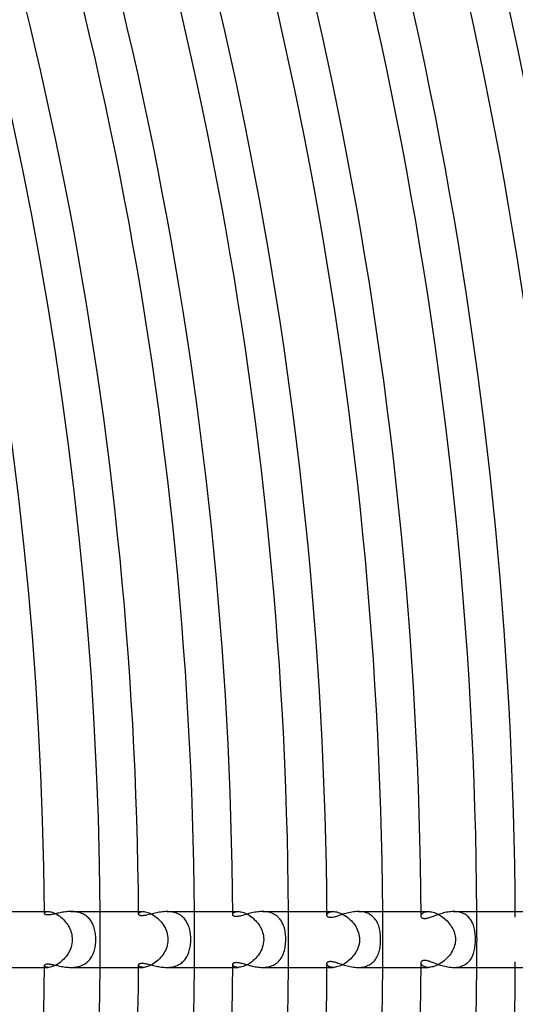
# Model space of a CAD drawing. Header units: millimetres. Extents: x -385 to 385, y -385 to 385.
# Tile 76 of 103: x 271 to 306, y -5 to 66. Entities that reach past the tile are written whole.
import ezdxf

# ---------------------------------------------------------------- set-up
doc = ezdxf.new("R2010")
doc.units = ezdxf.units.MM
doc.layers.add('HIDDEN', color=7, linetype='Continuous')
doc.layers.add('THICK', color=7, linetype='Continuous')

msp = doc.modelspace()

# ---------------------------------------------------------------- linework, layer by layer
at = {"layer": 'HIDDEN'}
for p, q in [((272.493, 2), (272.758, 2)), ((272.494, 1.869), (272.499, 1.896)), ((272.499, 1.896), (272.515, 1.923)), ((272.515, 1.923), (272.542, 1.947)), ((272.542, 1.947), (272.58, 1.968)), ((272.58, 1.968), (272.629, 1.985)), ((272.629, 1.985), (272.689, 1.996)), ((272.689, 1.996), (272.758, 2)), ((272.758, 2), (272.823, 1.997)), ((272.823, 1.997), (272.893, 1.988)), ((272.893, 1.988), (272.97, 1.973)), ((272.97, 1.973), (273.051, 1.95)), ((273.051, 1.95), (273.136, 1.92)), ((273.136, 1.92), (273.225, 1.883)), ((273.225, 1.883), (273.315, 1.839)), ((273.315, 1.839), (273.407, 1.788)), ((273.407, 1.788), (273.499, 1.729)), ((273.499, 1.729), (273.591, 1.664)), ((273.591, 1.664), (273.682, 1.592)), ((273.682, 1.592), (273.771, 1.515)), ((273.771, 1.515), (273.857, 1.432)), ((273.857, 1.432), (273.94, 1.344)), ((274.499, 1.998), (274.4, 2)), ((274.598, 1.993), (274.499, 1.998)), ((274.696, 1.983), (274.598, 1.993)), ((274.794, 1.968), (274.696, 1.983)), ((274.889, 1.95), (274.794, 1.968)), ((274.983, 1.926), (274.889, 1.95)), ((275.074, 1.898), (274.983, 1.926)), ((275.163, 1.865), (275.074, 1.898)), ((275.248, 1.828), (275.163, 1.865)), ((275.33, 1.786), (275.248, 1.828)), ((275.408, 1.739), (275.33, 1.786)), ((275.482, 1.688), (275.408, 1.739)), ((275.553, 1.633), (275.482, 1.688)), ((275.62, 1.574), (275.553, 1.633)), ((275.682, 1.511), (275.62, 1.574)), ((275.741, 1.445), (275.682, 1.511)), ((275.796, 1.375), (275.741, 1.445)), ((279.243, 2), (279.566, 2)), ((279.244, 1.83), (279.249, 1.86)), ((279.249, 1.86), (279.264, 1.89)), ((279.264, 1.89), (279.289, 1.919)), ((279.289, 1.919), (279.324, 1.945)), ((279.324, 1.945), (279.37, 1.967)), ((279.37, 1.967), (279.425, 1.985)), ((279.425, 1.985), (279.491, 1.996)), ((279.491, 1.996), (279.566, 2)), ((279.566, 2), (279.641, 1.997)), ((279.641, 1.997), (279.722, 1.986)), ((279.722, 1.986), (279.81, 1.967)), ((279.81, 1.967), (279.903, 1.94)), ((279.903, 1.94), (280, 1.905)), ((280, 1.905), (280.1, 1.861)), ((280.1, 1.861), (280.202, 1.809)), ((280.202, 1.809), (280.304, 1.748)), ((280.304, 1.748), (280.406, 1.68)), ((280.406, 1.68), (280.506, 1.605)), ((280.506, 1.605), (280.604, 1.523)), ((280.604, 1.523), (280.7, 1.434)), ((280.7, 1.434), (280.791, 1.338)), ((281.366, 1.998), (281.261, 2)), ((281.47, 1.991), (281.366, 1.998)), ((281.573, 1.979), (281.47, 1.991)), ((281.674, 1.963), (281.573, 1.979)), ((281.773, 1.941), (281.674, 1.963)), ((281.869, 1.914), (281.773, 1.941)), ((281.963, 1.881), (281.869, 1.914)), ((282.052, 1.844), (281.963, 1.881)), ((282.137, 1.802), (282.052, 1.844)), ((282.218, 1.755), (282.137, 1.802)), ((282.295, 1.703), (282.218, 1.755)), ((282.368, 1.646), (282.295, 1.703)), ((282.437, 1.585), (282.368, 1.646)), ((282.501, 1.521), (282.437, 1.585)), ((282.561, 1.452), (282.501, 1.521)), ((282.616, 1.38), (282.561, 1.452)), ((285.993, 2), (286.377, 2)), ((285.994, 1.785), (285.998, 1.815)), ((285.998, 1.815), (286.009, 1.845)), ((286.009, 1.845), (286.028, 1.875)), ((286.028, 1.875), (286.055, 1.903)), ((286.055, 1.903), (286.089, 1.93)), ((286.089, 1.93), (286.131, 1.953)), ((286.131, 1.953), (286.181, 1.972)), ((286.181, 1.972), (286.239, 1.987)), ((286.239, 1.987), (286.304, 1.997)), ((286.304, 1.997), (286.377, 2)), ((286.377, 2), (286.449, 1.997)), ((286.449, 1.997), (286.526, 1.988)), ((286.526, 1.988), (286.609, 1.973)), ((286.609, 1.973), (286.695, 1.95)), ((286.695, 1.95), (286.785, 1.921)), ((286.785, 1.921), (286.879, 1.884)), ((286.879, 1.884), (286.974, 1.84)), ((286.974, 1.84), (287.069, 1.79)), ((287.069, 1.79), (287.165, 1.733)), ((287.165, 1.733), (287.26, 1.669)), ((287.26, 1.669), (287.355, 1.599)), ((287.355, 1.599), (287.447, 1.523)), ((287.447, 1.523), (287.537, 1.442)), ((287.537, 1.442), (287.624, 1.355)), ((288.231, 1.997), (288.12, 2)), ((288.341, 1.989), (288.231, 1.997)), ((288.448, 1.976), (288.341, 1.989)), ((288.553, 1.956), (288.448, 1.976)), ((288.655, 1.931), (288.553, 1.956)), ((288.752, 1.9), (288.655, 1.931)), ((288.846, 1.863), (288.752, 1.9)), ((288.936, 1.821), (288.846, 1.863)), ((289.02, 1.774), (288.936, 1.821)), ((289.1, 1.722), (289.02, 1.774)), ((289.174, 1.665), (289.1, 1.722)), ((289.245, 1.604), (289.174, 1.665)), ((289.31, 1.538), (289.245, 1.604)), ((289.371, 1.468), (289.31, 1.538)), ((289.426, 1.395), (289.371, 1.468)), ((292.743, 2), (293.191, 2)), ((292.745, 1.733), (292.748, 1.767)), ((292.748, 1.767), (292.759, 1.801)), ((292.759, 1.801), (292.778, 1.836)), ((292.778, 1.836), (292.804, 1.868)), ((292.804, 1.868), (292.837, 1.899)), ((292.837, 1.899), (292.878, 1.927)), ((292.878, 1.927), (292.927, 1.952)), ((292.927, 1.952), (292.982, 1.972)), ((292.982, 1.972), (293.045, 1.987)), ((293.045, 1.987), (293.115, 1.997)), ((293.115, 1.997), (293.191, 2)), ((293.191, 2), (293.272, 1.997)), ((293.272, 1.997), (293.358, 1.986)), ((293.358, 1.986), (293.448, 1.969)), ((293.448, 1.969), (293.542, 1.944)), ((293.542, 1.944), (293.639, 1.912)), ((293.639, 1.912), (293.738, 1.872)), ((293.738, 1.872), (293.838, 1.825)), ((293.838, 1.825), (293.938, 1.772)), ((293.938, 1.772), (294.038, 1.712)), ((294.038, 1.712), (294.136, 1.645)), ((294.136, 1.645), (294.232, 1.574)), ((294.232, 1.574), (294.325, 1.496)), ((294.325, 1.496), (294.416, 1.413)), ((294.416, 1.413), (294.503, 1.326)), ((295.087, 1.997), (294.974, 2)), ((295.199, 1.988), (295.087, 1.997)), ((295.309, 1.973), (295.199, 1.988)), ((295.415, 1.952), (295.309, 1.973)), ((295.518, 1.924), (295.415, 1.952)), ((295.618, 1.89), (295.518, 1.924)), ((295.713, 1.849), (295.618, 1.89)), ((295.803, 1.803), (295.713, 1.849)), ((295.888, 1.751), (295.803, 1.803)), ((295.967, 1.693), (295.888, 1.751)), ((296.042, 1.63), (295.967, 1.693)), ((296.111, 1.562), (296.042, 1.63)), ((296.175, 1.49), (296.111, 1.562)), ((296.233, 1.413), (296.175, 1.49)), ((296.287, 1.331), (296.233, 1.413)), ((299.493, 2), (300.008, 2)), ((299.495, 1.674), (299.499, 1.712)), ((299.499, 1.712), (299.509, 1.751)), ((299.509, 1.751), (299.527, 1.789)), ((299.527, 1.789), (299.552, 1.826)), ((299.552, 1.826), (299.584, 1.861)), ((299.584, 1.861), (299.624, 1.894)), ((299.624, 1.894), (299.67, 1.924)), ((299.67, 1.924), (299.724, 1.95)), ((299.724, 1.95), (299.785, 1.971)), ((299.785, 1.971), (299.853, 1.987)), ((299.853, 1.987), (299.927, 1.997)), ((299.927, 1.997), (300.008, 2)), ((300.008, 2), (300.088, 1.997)), ((300.088, 1.997), (300.172, 1.988)), ((300.172, 1.988), (300.26, 1.972)), ((300.26, 1.972), (300.351, 1.95)), ((300.351, 1.95), (300.444, 1.921)), ((300.444, 1.921), (300.538, 1.886)), ((300.538, 1.886), (300.634, 1.845)), ((300.634, 1.845), (300.73, 1.798)), ((300.73, 1.798), (300.825, 1.745)), ((300.825, 1.745), (300.919, 1.686)), ((300.919, 1.686), (301.012, 1.623)), ((301.012, 1.623), (301.103, 1.555)), ((301.103, 1.555), (301.191, 1.482)), ((301.191, 1.482), (301.276, 1.405)), ((301.929, 1.997), (301.825, 2)), ((302.032, 1.99), (301.929, 1.997)), ((302.133, 1.976), (302.032, 1.99)), ((302.231, 1.958), (302.133, 1.976)), ((302.327, 1.933), (302.231, 1.958)), ((302.418, 1.903), (302.327, 1.933)), ((302.506, 1.868), (302.418, 1.903)), ((302.59, 1.827), (302.506, 1.868)), ((302.669, 1.781), (302.59, 1.827)), ((302.744, 1.731), (302.669, 1.781)), ((302.814, 1.676), (302.744, 1.731)), ((302.88, 1.616), (302.814, 1.676)), ((302.941, 1.553), (302.88, 1.616)), ((302.997, 1.485), (302.941, 1.553)), ((303.049, 1.414), (302.997, 1.485)), ((303.097, 1.34), (303.049, 1.414)), ((306.243, 2), (306.828, 2)), ((273.94, 1.344), (274.019, 1.251)), ((274.019, 1.251), (274.094, 1.153)), ((274.094, 1.153), (274.163, 1.052)), ((274.163, 1.052), (274.228, 0.946)), ((274.228, 0.946), (274.286, 0.837)), ((274.286, 0.837), (274.338, 0.724)), ((274.338, 0.724), (274.382, 0.608)), ((275.846, 1.302), (275.796, 1.375)), ((275.893, 1.227), (275.846, 1.302)), ((275.936, 1.148), (275.893, 1.227)), ((275.975, 1.066), (275.936, 1.148)), ((276.011, 0.982), (275.975, 1.066)), ((276.043, 0.895), (276.011, 0.982)), ((276.072, 0.805), (276.043, 0.895)), ((276.097, 0.711), (276.072, 0.805)), ((276.119, 0.616), (276.097, 0.711)), ((280.791, 1.338), (280.878, 1.238)), ((280.878, 1.238), (280.96, 1.131)), ((280.96, 1.131), (281.035, 1.02)), ((281.035, 1.02), (281.104, 0.905)), ((281.104, 0.905), (281.166, 0.785)), ((281.166, 0.785), (281.22, 0.661)), ((282.667, 1.305), (282.616, 1.38)), ((282.714, 1.226), (282.667, 1.305)), ((282.756, 1.145), (282.714, 1.226)), ((282.795, 1.06), (282.756, 1.145)), ((282.83, 0.973), (282.795, 1.06)), ((282.861, 0.883), (282.83, 0.973)), ((282.888, 0.791), (282.861, 0.883)), ((282.912, 0.697), (282.888, 0.791)), ((287.624, 1.355), (287.707, 1.263)), ((287.707, 1.263), (287.786, 1.167)), ((287.786, 1.167), (287.86, 1.066)), ((287.86, 1.066), (287.928, 0.961)), ((287.928, 0.961), (287.991, 0.851)), ((287.991, 0.851), (288.048, 0.738)), ((288.048, 0.738), (288.097, 0.62)), ((289.478, 1.319), (289.426, 1.395)), ((289.524, 1.239), (289.478, 1.319)), ((289.567, 1.156), (289.524, 1.239)), ((289.605, 1.07), (289.567, 1.156)), ((289.639, 0.982), (289.605, 1.07)), ((289.67, 0.892), (289.639, 0.982)), ((289.696, 0.799), (289.67, 0.892)), ((289.72, 0.703), (289.696, 0.799)), ((294.503, 1.326), (294.586, 1.234)), ((294.586, 1.234), (294.664, 1.138)), ((294.664, 1.138), (294.737, 1.038)), ((294.737, 1.038), (294.804, 0.934)), ((294.804, 0.934), (294.866, 0.827)), ((294.866, 0.827), (294.921, 0.716)), ((294.921, 0.716), (294.969, 0.602)), ((296.335, 1.246), (296.287, 1.331)), ((296.379, 1.158), (296.335, 1.246)), ((296.418, 1.066), (296.379, 1.158)), ((296.453, 0.97), (296.418, 1.066)), ((296.483, 0.872), (296.453, 0.97)), ((296.51, 0.771), (296.483, 0.872)), ((296.532, 0.666), (296.51, 0.771)), ((301.276, 1.405), (301.358, 1.324)), ((301.358, 1.324), (301.437, 1.24)), ((301.437, 1.24), (301.512, 1.152)), ((301.512, 1.152), (301.582, 1.06)), ((301.582, 1.06), (301.647, 0.966)), ((301.647, 0.966), (301.708, 0.868)), ((301.708, 0.868), (301.763, 0.768)), ((301.763, 0.768), (301.812, 0.664)), ((303.14, 1.262), (303.097, 1.34)), ((303.179, 1.182), (303.14, 1.262)), ((303.214, 1.099), (303.179, 1.182)), ((303.245, 1.014), (303.214, 1.099)), ((303.273, 0.926), (303.245, 1.014)), ((303.297, 0.837), (303.273, 0.926)), ((303.318, 0.745), (303.297, 0.837)), ((303.336, 0.649), (303.318, 0.745)), ((274.382, 0.608), (274.42, 0.49)), ((274.42, 0.49), (274.45, 0.369)), ((274.45, 0.369), (274.471, 0.247)), ((274.471, 0.247), (274.484, 0.124)), ((274.489, 0), (274.483, -0.146)), ((274.484, 0.124), (274.489, 0)), ((276.138, 0.517), (276.119, 0.616)), ((276.154, 0.416), (276.138, 0.517)), ((276.166, 0.313), (276.154, 0.416)), ((276.174, 0.209), (276.166, 0.313)), ((276.179, 0.104), (276.174, 0.209)), ((276.181, 0), (276.179, 0.104)), ((276.179, -0.111), (276.181, 0)), ((281.22, 0.661), (281.266, 0.533)), ((281.266, 0.533), (281.302, 0.403)), ((281.302, 0.403), (281.328, 0.27)), ((281.328, 0.27), (281.344, 0.136)), ((281.35, 0), (281.343, -0.147)), ((281.344, 0.136), (281.35, 0)), ((282.933, 0.601), (282.912, 0.697)), ((282.95, 0.503), (282.933, 0.601)), ((282.964, 0.404), (282.95, 0.503)), ((282.975, 0.303), (282.964, 0.404)), ((282.983, 0.203), (282.975, 0.303)), ((282.987, 0.101), (282.983, 0.203)), ((282.989, 0), (282.987, 0.101)), ((282.987, -0.109), (282.989, 0)), ((288.097, 0.62), (288.138, 0.5)), ((288.138, 0.5), (288.171, 0.378)), ((288.171, 0.378), (288.195, 0.253)), ((288.195, 0.253), (288.21, 0.127)), ((288.215, 0), (288.207, -0.158)), ((288.21, 0.127), (288.215, 0)), ((289.74, 0.606), (289.72, 0.703)), ((289.756, 0.507), (289.74, 0.606)), ((289.769, 0.407), (289.756, 0.507)), ((289.78, 0.305), (289.769, 0.407)), ((289.787, 0.204), (289.78, 0.305)), ((289.791, 0.102), (289.787, 0.204)), ((289.793, 0), (289.791, 0.102)), ((294.969, 0.602), (295.009, 0.485)), ((295.009, 0.485), (295.041, 0.366)), ((295.041, 0.366), (295.064, 0.245)), ((295.064, 0.245), (295.079, 0.123)), ((295.083, 0), (295.073, -0.177)), ((295.079, 0.123), (295.083, 0)), ((296.551, 0.56), (296.532, 0.666)), ((296.566, 0.45), (296.551, 0.56)), ((296.578, 0.339), (296.566, 0.45)), ((296.586, 0.226), (296.578, 0.339)), ((296.591, 0.113), (296.586, 0.226)), ((296.592, 0), (296.591, 0.113)), ((296.591, -0.117), (296.592, 0)), ((301.812, 0.664), (301.855, 0.558)), ((301.855, 0.558), (301.891, 0.449)), ((301.891, 0.449), (301.919, 0.339)), ((301.919, 0.339), (301.94, 0.227)), ((301.94, 0.227), (301.952, 0.114)), ((301.952, 0.114), (301.957, 0)), ((301.957, 0), (301.953, -0.104)), ((303.352, 0.549), (303.336, 0.649)), ((303.365, 0.445), (303.352, 0.549)), ((303.375, 0.337), (303.365, 0.445)), ((303.382, 0.226), (303.375, 0.337)), ((303.386, 0.113), (303.382, 0.226)), ((303.388, 0), (303.386, 0.113)), ((303.387, -0.105), (303.388, 0)), ((274.359, -0.672), (274.309, -0.789)), ((274.402, -0.55), (274.359, -0.672)), ((274.438, -0.422), (274.402, -0.55)), ((274.465, -0.287), (274.438, -0.422)), ((274.483, -0.146), (274.465, -0.287)), ((276.086, -0.755), (276.111, -0.653)), ((276.111, -0.653), (276.132, -0.549)), ((276.132, -0.549), (276.15, -0.442)), ((276.15, -0.442), (276.164, -0.333)), ((276.164, -0.333), (276.173, -0.222)), ((276.173, -0.222), (276.179, -0.111)), ((281.217, -0.668), (281.167, -0.783)), ((281.261, -0.549), (281.217, -0.668)), ((281.297, -0.422), (281.261, -0.549)), ((281.326, -0.288), (281.297, -0.422)), ((281.343, -0.147), (281.326, -0.288)), ((282.906, -0.726), (282.927, -0.63)), ((282.927, -0.63), (282.946, -0.531)), ((282.946, -0.531), (282.961, -0.43)), ((282.961, -0.43), (282.973, -0.325)), ((282.973, -0.325), (282.982, -0.217)), ((282.982, -0.217), (282.987, -0.109)), ((288.067, -0.694), (288.013, -0.81)), ((288.114, -0.575), (288.067, -0.694)), ((288.154, -0.446), (288.114, -0.575)), ((288.186, -0.306), (288.154, -0.446)), ((288.207, -0.158), (288.186, -0.306)), ((289.696, -0.799), (289.722, -0.695)), ((289.722, -0.695), (289.743, -0.587)), ((289.743, -0.587), (289.761, -0.475)), ((289.761, -0.475), (289.775, -0.36)), ((289.775, -0.36), (289.785, -0.241)), ((289.785, -0.241), (289.791, -0.12)), ((289.791, -0.12), (289.793, 0)), ((294.969, -0.6), (294.924, -0.709)), ((295.011, -0.479), (294.969, -0.6)), ((295.048, -0.337), (295.011, -0.479)), ((295.073, -0.177), (295.048, -0.337)), ((296.505, -0.79), (296.529, -0.685)), ((296.529, -0.685), (296.548, -0.577)), ((296.548, -0.577), (296.564, -0.466)), ((296.564, -0.466), (296.577, -0.351)), ((296.577, -0.351), (296.586, -0.234)), ((296.586, -0.234), (296.591, -0.117)), ((301.823, -0.638), (301.774, -0.744)), ((301.865, -0.53), (301.823, -0.638)), ((301.898, -0.422), (301.865, -0.53)), ((301.924, -0.315), (301.898, -0.422)), ((301.942, -0.209), (301.924, -0.315)), ((301.953, -0.104), (301.942, -0.209)), ((303.323, -0.719), (303.341, -0.621)), ((303.341, -0.621), (303.356, -0.521)), ((303.356, -0.521), (303.367, -0.419)), ((303.367, -0.419), (303.376, -0.315)), ((303.376, -0.315), (303.383, -0.21)), ((303.383, -0.21), (303.387, -0.105)), ((273.882, -1.406), (273.795, -1.493)), ((273.966, -1.315), (273.882, -1.406)), ((274.045, -1.218), (273.966, -1.315)), ((274.12, -1.117), (274.045, -1.218)), ((274.189, -1.011), (274.12, -1.117)), ((274.252, -0.902), (274.189, -1.011)), ((274.309, -0.789), (274.252, -0.902)), ((275.74, -1.446), (275.799, -1.371)), ((275.799, -1.371), (275.852, -1.293)), ((275.852, -1.293), (275.902, -1.211)), ((275.902, -1.211), (275.947, -1.127)), ((275.947, -1.127), (275.987, -1.039)), ((275.987, -1.039), (276.024, -0.947)), ((276.024, -0.947), (276.057, -0.853)), ((276.057, -0.853), (276.086, -0.755)), ((280.738, -1.395), (280.65, -1.481)), ((280.822, -1.304), (280.738, -1.395)), ((280.902, -1.208), (280.822, -1.304)), ((280.977, -1.107), (280.902, -1.208)), ((281.046, -1.003), (280.977, -1.107)), ((281.11, -0.895), (281.046, -1.003)), ((281.167, -0.783), (281.11, -0.895)), ((282.561, -1.451), (282.614, -1.382)), ((282.614, -1.382), (282.663, -1.31)), ((282.663, -1.31), (282.708, -1.235)), ((282.708, -1.235), (282.75, -1.157)), ((282.75, -1.157), (282.788, -1.076)), ((282.788, -1.076), (282.822, -0.993)), ((282.822, -0.993), (282.853, -0.907)), ((282.853, -0.907), (282.881, -0.818)), ((282.881, -0.818), (282.906, -0.726)), ((287.644, -1.334), (287.554, -1.426)), ((287.729, -1.238), (287.644, -1.334)), ((287.809, -1.137), (287.729, -1.238)), ((287.883, -1.031), (287.809, -1.137)), ((287.951, -0.922), (287.883, -1.031)), ((288.013, -0.81), (287.951, -0.922)), ((289.408, -1.42), (289.463, -1.342)), ((289.463, -1.342), (289.512, -1.261)), ((289.512, -1.261), (289.557, -1.175)), ((289.557, -1.175), (289.598, -1.087)), ((289.598, -1.087), (289.635, -0.994)), ((289.635, -0.994), (289.667, -0.899)), ((289.667, -0.899), (289.696, -0.799)), ((294.449, -1.381), (294.364, -1.462)), ((294.53, -1.296), (294.449, -1.381)), ((294.608, -1.208), (294.53, -1.296)), ((294.681, -1.115), (294.608, -1.208)), ((294.75, -1.018), (294.681, -1.115)), ((294.814, -0.918), (294.75, -1.018)), ((294.872, -0.815), (294.814, -0.918)), ((294.924, -0.709), (294.872, -0.815)), ((296.225, -1.424), (296.279, -1.344)), ((296.279, -1.344), (296.328, -1.26)), ((296.328, -1.26), (296.372, -1.173)), ((296.372, -1.173), (296.412, -1.083)), ((296.412, -1.083), (296.447, -0.989)), ((296.447, -0.989), (296.478, -0.891)), ((296.478, -0.891), (296.505, -0.79)), ((301.286, -1.396), (301.2, -1.474)), ((301.369, -1.314), (301.286, -1.396)), ((301.448, -1.228), (301.369, -1.314)), ((301.523, -1.138), (301.448, -1.228)), ((301.593, -1.044), (301.523, -1.138)), ((301.659, -0.947), (301.593, -1.044)), ((301.72, -0.847), (301.659, -0.947)), ((301.774, -0.744), (301.72, -0.847)), ((303.003, -1.478), (303.055, -1.406)), ((303.055, -1.406), (303.102, -1.331)), ((303.102, -1.331), (303.145, -1.252)), ((303.145, -1.252), (303.184, -1.17)), ((303.184, -1.17), (303.219, -1.086)), ((303.219, -1.086), (303.25, -0.998)), ((303.25, -0.998), (303.278, -0.908)), ((303.278, -0.908), (303.302, -0.815)), ((303.302, -0.815), (303.323, -0.719)), ((272.493, -2), (272.758, -2)), ((272.499, -1.896), (272.494, -1.869)), ((272.515, -1.923), (272.499, -1.896)), ((272.542, -1.947), (272.515, -1.923)), ((272.58, -1.968), (272.542, -1.947)), ((272.629, -1.985), (272.58, -1.968)), ((272.688, -1.996), (272.629, -1.985)), ((272.758, -2), (272.688, -1.996)), ((272.824, -1.997), (272.758, -2)), ((272.897, -1.988), (272.824, -1.997)), ((272.975, -1.971), (272.897, -1.988)), ((273.059, -1.948), (272.975, -1.971)), ((273.147, -1.916), (273.059, -1.948)), ((273.237, -1.877), (273.147, -1.916)), ((273.33, -1.831), (273.237, -1.877)), ((273.424, -1.777), (273.33, -1.831)), ((273.519, -1.716), (273.424, -1.777)), ((273.613, -1.647), (273.519, -1.716)), ((273.705, -1.573), (273.613, -1.647)), ((273.795, -1.493), (273.705, -1.573)), ((274.4, -2), (274.505, -1.998)), ((274.505, -1.998), (274.61, -1.992)), ((274.61, -1.992), (274.715, -1.98)), ((274.715, -1.98), (274.818, -1.964)), ((274.818, -1.964), (274.92, -1.943)), ((274.92, -1.943), (275.018, -1.916)), ((275.018, -1.916), (275.114, -1.884)), ((275.114, -1.884), (275.208, -1.846)), ((275.208, -1.846), (275.297, -1.803)), ((275.297, -1.803), (275.382, -1.755)), ((275.382, -1.755), (275.462, -1.703)), ((275.462, -1.703), (275.538, -1.645)), ((275.538, -1.645), (275.61, -1.583)), ((275.61, -1.583), (275.678, -1.517)), ((275.678, -1.517), (275.74, -1.446)), ((279.243, -2), (279.566, -2)), ((279.249, -1.861), (279.244, -1.83)), ((279.264, -1.891), (279.249, -1.861)), ((279.29, -1.92), (279.264, -1.891)), ((279.325, -1.946), (279.29, -1.92)), ((279.371, -1.968), (279.325, -1.946)), ((279.426, -1.985), (279.371, -1.968)), ((279.492, -1.996), (279.426, -1.985)), ((279.566, -2), (279.492, -1.996)), ((279.639, -1.997), (279.566, -2)), ((279.718, -1.987), (279.639, -1.997)), ((279.802, -1.969), (279.718, -1.987)), ((279.891, -1.944), (279.802, -1.969)), ((279.984, -1.911), (279.891, -1.944)), ((280.079, -1.871), (279.984, -1.911)), ((280.175, -1.823), (280.079, -1.871)), ((280.272, -1.768), (280.175, -1.823)), ((280.37, -1.705), (280.272, -1.768)), ((280.465, -1.637), (280.37, -1.705)), ((280.559, -1.562), (280.465, -1.637)), ((280.65, -1.481), (280.559, -1.562)), ((281.26, -2), (281.357, -1.998)), ((281.357, -1.998), (281.453, -1.993)), ((281.453, -1.993), (281.549, -1.983)), ((281.549, -1.983), (281.643, -1.969)), ((281.643, -1.969), (281.736, -1.95)), ((281.736, -1.95), (281.827, -1.926)), ((281.827, -1.926), (281.916, -1.899)), ((281.916, -1.899), (282.001, -1.866)), ((282.001, -1.866), (282.083, -1.829)), ((282.083, -1.829), (282.163, -1.788)), ((282.163, -1.788), (282.239, -1.741)), ((282.239, -1.741), (282.311, -1.691)), ((282.311, -1.691), (282.38, -1.637)), ((282.38, -1.637), (282.444, -1.579)), ((282.444, -1.579), (282.505, -1.517)), ((282.505, -1.517), (282.561, -1.451)), ((285.993, -2), (286.377, -2)), ((286, -1.823), (285.994, -1.785)), ((286.019, -1.862), (286, -1.823)), ((286.049, -1.899), (286.019, -1.862)), ((286.092, -1.932), (286.049, -1.899)), ((286.147, -1.96), (286.092, -1.932)), ((286.213, -1.981), (286.147, -1.96)), ((286.29, -1.995), (286.213, -1.981)), ((286.377, -2), (286.29, -1.995)), ((286.461, -1.996), (286.377, -2)), ((286.551, -1.984), (286.461, -1.996)), ((286.646, -1.964), (286.551, -1.984)), ((286.745, -1.935), (286.646, -1.964)), ((286.847, -1.897), (286.745, -1.935)), ((286.951, -1.852), (286.847, -1.897)), ((287.055, -1.798), (286.951, -1.852)), ((287.159, -1.737), (287.055, -1.798)), ((287.262, -1.668), (287.159, -1.737)), ((287.362, -1.593), (287.262, -1.668)), ((287.46, -1.512), (287.362, -1.593)), ((287.554, -1.426), (287.46, -1.512)), ((288.118, -2), (288.221, -1.998)), ((288.221, -1.998), (288.324, -1.991)), ((288.324, -1.991), (288.426, -1.979)), ((288.426, -1.979), (288.527, -1.962)), ((288.527, -1.962), (288.625, -1.939)), ((288.625, -1.939), (288.721, -1.911)), ((288.721, -1.911), (288.814, -1.877)), ((288.814, -1.877), (288.903, -1.837)), ((288.903, -1.837), (288.989, -1.792)), ((288.989, -1.792), (289.07, -1.742)), ((289.07, -1.742), (289.147, -1.687)), ((289.147, -1.687), (289.219, -1.627)), ((289.219, -1.627), (289.286, -1.563)), ((289.286, -1.563), (289.35, -1.494)), ((289.35, -1.494), (289.408, -1.42)), ((292.743, -2), (293.192, -2)), ((292.748, -1.767), (292.745, -1.733)), ((292.759, -1.802), (292.748, -1.767)), ((292.778, -1.836), (292.759, -1.802)), ((292.804, -1.868), (292.778, -1.836)), ((292.837, -1.899), (292.804, -1.868)), ((292.878, -1.927), (292.837, -1.899)), ((292.926, -1.951), (292.878, -1.927)), ((292.982, -1.972), (292.926, -1.951)), ((293.045, -1.987), (292.982, -1.972)), ((293.115, -1.997), (293.045, -1.987)), ((293.191, -2), (293.115, -1.997)), ((293.268, -1.997), (293.191, -2)), ((293.35, -1.988), (293.268, -1.997)), ((293.436, -1.972), (293.35, -1.988)), ((293.525, -1.949), (293.436, -1.972)), ((293.618, -1.92), (293.525, -1.949)), ((293.712, -1.883), (293.618, -1.92)), ((293.806, -1.841), (293.712, -1.883)), ((293.902, -1.792), (293.806, -1.841)), ((293.997, -1.737), (293.902, -1.792)), ((294.092, -1.676), (293.997, -1.737)), ((294.185, -1.609), (294.092, -1.676)), ((294.276, -1.538), (294.185, -1.609)), ((294.364, -1.462), (294.276, -1.538)), ((294.973, -2), (295.085, -1.997)), ((295.085, -1.997), (295.196, -1.989)), ((295.196, -1.989), (295.304, -1.974)), ((295.304, -1.974), (295.411, -1.953)), ((295.411, -1.953), (295.513, -1.926)), ((295.513, -1.926), (295.611, -1.892)), ((295.611, -1.892), (295.705, -1.853)), ((295.705, -1.853), (295.795, -1.807)), ((295.795, -1.807), (295.88, -1.756)), ((295.88, -1.756), (295.959, -1.699)), ((295.959, -1.699), (296.034, -1.638)), ((296.034, -1.638), (296.103, -1.571)), ((296.103, -1.571), (296.167, -1.499)), ((296.167, -1.499), (296.225, -1.424)), ((299.493, -2), (300.009, -2)), ((299.499, -1.712), (299.495, -1.674)), ((299.509, -1.75), (299.499, -1.712)), ((299.527, -1.788), (299.509, -1.75)), ((299.551, -1.825), (299.527, -1.788)), ((299.583, -1.861), (299.551, -1.825)), ((299.623, -1.894), (299.583, -1.861)), ((299.669, -1.923), (299.623, -1.894)), ((299.723, -1.949), (299.669, -1.923)), ((299.784, -1.97), (299.723, -1.949)), ((299.852, -1.986), (299.784, -1.97)), ((299.927, -1.997), (299.852, -1.986)), ((300.008, -2), (299.927, -1.997)), ((300.088, -1.997), (300.008, -2)), ((300.172, -1.988), (300.088, -1.997)), ((300.261, -1.972), (300.172, -1.988)), ((300.352, -1.95), (300.261, -1.972)), ((300.446, -1.92), (300.352, -1.95)), ((300.542, -1.885), (300.446, -1.92)), ((300.638, -1.843), (300.542, -1.885)), ((300.734, -1.795), (300.638, -1.843)), ((300.83, -1.742), (300.734, -1.795)), ((300.925, -1.682), (300.83, -1.742)), ((301.019, -1.618), (300.925, -1.682)), ((301.111, -1.548), (301.019, -1.618)), ((301.2, -1.474), (301.111, -1.548)), ((301.825, -2), (301.931, -1.997)), ((301.931, -1.997), (302.035, -1.989)), ((302.035, -1.989), (302.137, -1.976)), ((302.137, -1.976), (302.236, -1.957)), ((302.236, -1.957), (302.332, -1.932)), ((302.332, -1.932), (302.424, -1.901)), ((302.424, -1.901), (302.512, -1.865)), ((302.512, -1.865), (302.596, -1.824)), ((302.596, -1.824), (302.676, -1.777)), ((302.676, -1.777), (302.75, -1.726)), ((302.75, -1.726), (302.82, -1.671)), ((302.82, -1.671), (302.886, -1.611)), ((302.886, -1.611), (302.947, -1.546)), ((302.947, -1.546), (303.003, -1.478)), ((306.243, -2), (306.828, -2))]:
    msp.add_line(p, q, dxfattribs=at)
for radius, start, end in [(276.5, 0, 0.41442), (283.25, 0, 0.40457), (290, 0, 0.39517), (296.75, 0, 0.38617), (303.5, 0, 0.37758), (276.5, 359.58558, 0), (283.25, 359.59543, 0), (290, 359.60483, 0), (296.75, 359.61383, 0), (303.5, 359.62242, 0)]:
    msp.add_arc((0, 0), radius, start, end, dxfattribs=at)
at = {"layer": 'THICK'}
for p, q in [((267.537, 2), (272.493, 2)), ((272.497, 1.85), (272.494, 1.869)), ((272.505, 1.832), (272.497, 1.85)), ((272.52, 1.814), (272.505, 1.832)), ((272.54, 1.799), (272.52, 1.814)), ((272.565, 1.785), (272.54, 1.799)), ((272.597, 1.773), (272.565, 1.785)), ((272.634, 1.765), (272.597, 1.773)), ((272.676, 1.759), (272.634, 1.765)), ((272.724, 1.756), (272.676, 1.759)), ((272.777, 1.757), (272.724, 1.756)), ((272.834, 1.761), (272.777, 1.757)), ((272.897, 1.767), (272.834, 1.761)), ((272.964, 1.777), (272.897, 1.767)), ((273.035, 1.789), (272.964, 1.777)), ((273.11, 1.803), (273.035, 1.789)), ((273.188, 1.819), (273.11, 1.803)), ((273.269, 1.836), (273.188, 1.819)), ((273.352, 1.855), (273.269, 1.836)), ((273.438, 1.873), (273.352, 1.855)), ((273.526, 1.892), (273.438, 1.873)), ((273.616, 1.91), (273.526, 1.892)), ((273.708, 1.928), (273.616, 1.91)), ((273.802, 1.945), (273.708, 1.928)), ((273.898, 1.96), (273.802, 1.945)), ((273.996, 1.973), (273.898, 1.96)), ((274.096, 1.984), (273.996, 1.973)), ((274.196, 1.993), (274.096, 1.984)), ((274.298, 1.998), (274.196, 1.993)), ((274.4, 2), (274.298, 1.998)), ((274.401, 2), (279.243, 2)), ((279.246, 1.811), (279.244, 1.83)), ((279.253, 1.792), (279.246, 1.811)), ((279.264, 1.774), (279.253, 1.792)), ((279.279, 1.758), (279.264, 1.774)), ((279.3, 1.742), (279.279, 1.758)), ((279.326, 1.728), (279.3, 1.742)), ((279.357, 1.717), (279.326, 1.728)), ((279.395, 1.708), (279.357, 1.717)), ((279.438, 1.702), (279.395, 1.708)), ((279.489, 1.7), (279.438, 1.702)), ((279.544, 1.702), (279.489, 1.7)), ((279.604, 1.708), (279.544, 1.702)), ((279.669, 1.716), (279.604, 1.708)), ((279.738, 1.728), (279.669, 1.716)), ((279.812, 1.743), (279.738, 1.728)), ((279.89, 1.761), (279.812, 1.743)), ((279.971, 1.78), (279.89, 1.761)), ((280.056, 1.801), (279.971, 1.78)), ((280.144, 1.823), (280.056, 1.801)), ((280.235, 1.846), (280.144, 1.823)), ((280.329, 1.869), (280.235, 1.846)), ((280.426, 1.892), (280.329, 1.869)), ((280.525, 1.913), (280.426, 1.892)), ((280.626, 1.934), (280.525, 1.913)), ((280.728, 1.952), (280.626, 1.934)), ((280.833, 1.968), (280.728, 1.952)), ((280.939, 1.981), (280.833, 1.968)), ((281.046, 1.991), (280.939, 1.981)), ((281.154, 1.998), (281.046, 1.991)), ((281.261, 2), (281.154, 1.998)), ((281.262, 2), (285.993, 2)), ((285.997, 1.762), (285.994, 1.785)), ((286.003, 1.741), (285.997, 1.762)), ((286.015, 1.72), (286.003, 1.741)), ((286.03, 1.701), (286.015, 1.72)), ((286.051, 1.684), (286.03, 1.701)), ((286.077, 1.668), (286.051, 1.684)), ((286.11, 1.655), (286.077, 1.668)), ((286.15, 1.645), (286.11, 1.655)), ((286.196, 1.639), (286.15, 1.645)), ((286.251, 1.637), (286.196, 1.639)), ((286.311, 1.64), (286.251, 1.637)), ((286.376, 1.648), (286.311, 1.64)), ((286.446, 1.66), (286.376, 1.648)), ((286.521, 1.676), (286.446, 1.66)), ((286.6, 1.695), (286.521, 1.676)), ((286.684, 1.717), (286.6, 1.695)), ((286.771, 1.742), (286.684, 1.717)), ((286.861, 1.768), (286.771, 1.742)), ((286.955, 1.795), (286.861, 1.768)), ((287.052, 1.822), (286.955, 1.795)), ((287.151, 1.849), (287.052, 1.822)), ((287.252, 1.876), (287.151, 1.849)), ((287.356, 1.901), (287.252, 1.876)), ((287.462, 1.924), (287.356, 1.901)), ((287.569, 1.946), (287.462, 1.924)), ((287.678, 1.964), (287.569, 1.946)), ((287.787, 1.979), (287.678, 1.964)), ((287.898, 1.99), (287.787, 1.979)), ((288.009, 1.998), (287.898, 1.99)), ((288.12, 2), (288.009, 1.998)), ((288.12, 2), (292.743, 2)), ((292.749, 1.697), (292.745, 1.733)), ((292.762, 1.664), (292.749, 1.697)), ((292.784, 1.634), (292.762, 1.664)), ((292.815, 1.609), (292.784, 1.634)), ((292.854, 1.588), (292.815, 1.609)), ((292.902, 1.574), (292.854, 1.588)), ((292.958, 1.567), (292.902, 1.574)), ((293.023, 1.566), (292.958, 1.567)), ((293.096, 1.573), (293.023, 1.566)), ((293.173, 1.586), (293.096, 1.573)), ((293.254, 1.605), (293.173, 1.586)), ((293.338, 1.627), (293.254, 1.605)), ((293.423, 1.653), (293.338, 1.627)), ((293.51, 1.68), (293.423, 1.653)), ((293.598, 1.709), (293.51, 1.68)), ((293.69, 1.739), (293.598, 1.709)), ((293.786, 1.77), (293.69, 1.739)), ((293.884, 1.801), (293.786, 1.77)), ((293.985, 1.832), (293.884, 1.801)), ((294.088, 1.862), (293.985, 1.832)), ((294.194, 1.89), (294.088, 1.862)), ((294.301, 1.916), (294.194, 1.89)), ((294.411, 1.94), (294.301, 1.916)), ((294.522, 1.96), (294.411, 1.94)), ((294.634, 1.977), (294.522, 1.96)), ((294.747, 1.989), (294.634, 1.977)), ((294.86, 1.997), (294.747, 1.989)), ((294.974, 2), (294.86, 1.997)), ((294.974, 2), (299.493, 2)), ((299.498, 1.643), (299.495, 1.674)), ((299.506, 1.614), (299.498, 1.643)), ((299.518, 1.586), (299.506, 1.614)), ((299.536, 1.561), (299.518, 1.586)), ((299.559, 1.538), (299.536, 1.561)), ((299.587, 1.519), (299.559, 1.538)), ((299.62, 1.504), (299.587, 1.519)), ((299.659, 1.493), (299.62, 1.504)), ((299.702, 1.486), (299.659, 1.493)), ((299.751, 1.484), (299.702, 1.486)), ((299.804, 1.488), (299.751, 1.484)), ((299.861, 1.496), (299.804, 1.488)), ((299.922, 1.508), (299.861, 1.496)), ((299.988, 1.524), (299.922, 1.508)), ((300.058, 1.545), (299.988, 1.524)), ((300.13, 1.568), (300.058, 1.545)), ((300.206, 1.595), (300.13, 1.568)), ((300.285, 1.623), (300.206, 1.595)), ((300.367, 1.654), (300.285, 1.623)), ((300.451, 1.685), (300.367, 1.654)), ((300.537, 1.717), (300.451, 1.685)), ((300.626, 1.749), (300.537, 1.717)), ((300.717, 1.781), (300.626, 1.749)), ((300.811, 1.812), (300.717, 1.781)), ((300.907, 1.843), (300.811, 1.812)), ((301.004, 1.872), (300.907, 1.843)), ((301.103, 1.899), (301.004, 1.872)), ((301.204, 1.923), (301.103, 1.899)), ((301.306, 1.945), (301.204, 1.923)), ((301.409, 1.964), (301.306, 1.945)), ((301.513, 1.979), (301.409, 1.964)), ((301.617, 1.99), (301.513, 1.979)), ((301.721, 1.998), (301.617, 1.99)), ((301.825, 2), (301.721, 1.998)), ((301.826, 2), (306.243, 2)), ((267.537, -2), (272.493, -2)), ((272.494, -1.869), (272.496, -1.853)), ((272.496, -1.853), (272.502, -1.836)), ((272.502, -1.836), (272.514, -1.82)), ((272.514, -1.82), (272.529, -1.806)), ((272.529, -1.806), (272.55, -1.792)), ((272.55, -1.792), (272.576, -1.78)), ((272.576, -1.78), (272.607, -1.77)), ((272.607, -1.77), (272.643, -1.763)), ((272.643, -1.763), (272.686, -1.758)), ((272.686, -1.758), (272.732, -1.756)), ((272.732, -1.756), (272.784, -1.757)), ((272.784, -1.757), (272.84, -1.761)), ((272.84, -1.761), (272.9, -1.768)), ((272.9, -1.768), (272.964, -1.777)), ((272.964, -1.777), (273.033, -1.788)), ((273.033, -1.788), (273.105, -1.802)), ((273.105, -1.802), (273.181, -1.818)), ((273.181, -1.818), (273.261, -1.835)), ((273.261, -1.835), (273.343, -1.853)), ((273.343, -1.853), (273.428, -1.871)), ((273.428, -1.871), (273.517, -1.89)), ((273.517, -1.89), (273.607, -1.909)), ((273.607, -1.909), (273.7, -1.927)), ((273.7, -1.927), (273.795, -1.944)), ((273.795, -1.944), (273.893, -1.959)), ((273.893, -1.959), (273.991, -1.973)), ((273.991, -1.973), (274.092, -1.984)), ((274.092, -1.984), (274.193, -1.993)), ((274.193, -1.993), (274.296, -1.998)), ((274.296, -1.998), (274.4, -2)), ((274.401, -2), (279.243, -2)), ((279.244, -1.83), (279.246, -1.811)), ((279.246, -1.811), (279.252, -1.793)), ((279.252, -1.793), (279.263, -1.776)), ((279.263, -1.776), (279.277, -1.759)), ((279.277, -1.759), (279.296, -1.744)), ((279.296, -1.744), (279.32, -1.731)), ((279.32, -1.731), (279.348, -1.72)), ((279.348, -1.72), (279.381, -1.711)), ((279.381, -1.711), (279.418, -1.705)), ((279.418, -1.705), (279.459, -1.701)), ((279.459, -1.701), (279.504, -1.701)), ((279.504, -1.701), (279.554, -1.703)), ((279.554, -1.703), (279.607, -1.708)), ((279.607, -1.708), (279.665, -1.716)), ((279.665, -1.716), (279.726, -1.726)), ((279.726, -1.726), (279.791, -1.739)), ((279.791, -1.739), (279.858, -1.753)), ((279.858, -1.753), (279.929, -1.77)), ((279.929, -1.77), (280.003, -1.788)), ((280.003, -1.788), (280.079, -1.807)), ((280.079, -1.807), (280.159, -1.827)), ((280.159, -1.827), (280.24, -1.848)), ((280.24, -1.848), (280.324, -1.868)), ((280.324, -1.868), (280.411, -1.888)), ((280.411, -1.888), (280.499, -1.908)), ((280.499, -1.908), (280.589, -1.927)), ((280.589, -1.927), (280.682, -1.944)), ((280.682, -1.944), (280.775, -1.96)), ((280.775, -1.96), (280.871, -1.973)), ((280.871, -1.973), (280.967, -1.984)), ((280.967, -1.984), (281.064, -1.993)), ((281.064, -1.993), (281.162, -1.998)), ((281.162, -1.998), (281.26, -2)), ((281.262, -2), (285.993, -2)), ((285.994, -1.785), (285.998, -1.758)), ((285.998, -1.758), (286.007, -1.733)), ((286.007, -1.733), (286.023, -1.71)), ((286.023, -1.71), (286.044, -1.689)), ((286.044, -1.689), (286.073, -1.671)), ((286.073, -1.671), (286.107, -1.656)), ((286.107, -1.656), (286.148, -1.645)), ((286.148, -1.645), (286.195, -1.639)), ((286.195, -1.639), (286.248, -1.637)), ((286.248, -1.637), (286.308, -1.64)), ((286.308, -1.64), (286.372, -1.647)), ((286.372, -1.647), (286.439, -1.659)), ((286.439, -1.659), (286.51, -1.673)), ((286.51, -1.673), (286.582, -1.691)), ((286.582, -1.691), (286.656, -1.71)), ((286.656, -1.71), (286.732, -1.731)), ((286.732, -1.731), (286.809, -1.752)), ((286.809, -1.752), (286.888, -1.775)), ((286.888, -1.775), (286.971, -1.799)), ((286.971, -1.799), (287.056, -1.823)), ((287.056, -1.823), (287.143, -1.847)), ((287.143, -1.847), (287.233, -1.871)), ((287.233, -1.871), (287.325, -1.894)), ((287.325, -1.894), (287.419, -1.915)), ((287.419, -1.915), (287.515, -1.935)), ((287.515, -1.935), (287.612, -1.953)), ((287.612, -1.953), (287.711, -1.969)), ((287.711, -1.969), (287.811, -1.982)), ((287.811, -1.982), (287.913, -1.992)), ((287.913, -1.992), (288.015, -1.998)), ((288.015, -1.998), (288.118, -2)), ((288.12, -2), (292.743, -2)), ((292.745, -1.733), (292.747, -1.709)), ((292.747, -1.709), (292.753, -1.687)), ((292.753, -1.687), (292.762, -1.665)), ((292.762, -1.665), (292.775, -1.645)), ((292.775, -1.645), (292.793, -1.626)), ((292.793, -1.626), (292.816, -1.608)), ((292.816, -1.608), (292.844, -1.592)), ((292.844, -1.592), (292.879, -1.58)), ((292.879, -1.58), (292.92, -1.571)), ((292.92, -1.571), (292.968, -1.566)), ((292.968, -1.566), (293.022, -1.566)), ((293.022, -1.566), (293.081, -1.571)), ((293.081, -1.571), (293.145, -1.581)), ((293.145, -1.581), (293.214, -1.595)), ((293.214, -1.595), (293.288, -1.614)), ((293.288, -1.614), (293.365, -1.635)), ((293.365, -1.635), (293.446, -1.66)), ((293.446, -1.66), (293.531, -1.687)), ((293.531, -1.687), (293.619, -1.716)), ((293.619, -1.716), (293.709, -1.745)), ((293.709, -1.745), (293.803, -1.776)), ((293.803, -1.776), (293.9, -1.806)), ((293.9, -1.806), (293.999, -1.836)), ((293.999, -1.836), (294.101, -1.866)), ((294.101, -1.866), (294.205, -1.893)), ((294.205, -1.893), (294.312, -1.919)), ((294.312, -1.919), (294.42, -1.942)), ((294.42, -1.942), (294.529, -1.961)), ((294.529, -1.961), (294.639, -1.978)), ((294.639, -1.978), (294.75, -1.99)), ((294.75, -1.99), (294.862, -1.997)), ((294.862, -1.997), (294.973, -2)), ((294.974, -2), (299.493, -2)), ((299.495, -1.674), (299.498, -1.643)), ((299.498, -1.643), (299.506, -1.613)), ((299.506, -1.613), (299.519, -1.585)), ((299.519, -1.585), (299.536, -1.56)), ((299.536, -1.56), (299.559, -1.538)), ((299.559, -1.538), (299.587, -1.519)), ((299.587, -1.519), (299.62, -1.504)), ((299.62, -1.504), (299.658, -1.493)), ((299.658, -1.493), (299.701, -1.486)), ((299.701, -1.486), (299.749, -1.484)), ((299.749, -1.484), (299.801, -1.487)), ((299.801, -1.487), (299.858, -1.495)), ((299.858, -1.495), (299.919, -1.507)), ((299.919, -1.507), (299.984, -1.523)), ((299.984, -1.523), (300.052, -1.543)), ((300.052, -1.543), (300.123, -1.566)), ((300.123, -1.566), (300.198, -1.592)), ((300.198, -1.592), (300.275, -1.62)), ((300.275, -1.62), (300.355, -1.649)), ((300.355, -1.649), (300.438, -1.68)), ((300.438, -1.68), (300.524, -1.712)), ((300.524, -1.712), (300.613, -1.744)), ((300.613, -1.744), (300.704, -1.776)), ((300.704, -1.776), (300.798, -1.808)), ((300.798, -1.808), (300.895, -1.839)), ((300.895, -1.839), (300.994, -1.869)), ((300.994, -1.869), (301.094, -1.896)), ((301.094, -1.896), (301.196, -1.921)), ((301.196, -1.921), (301.299, -1.944)), ((301.299, -1.944), (301.404, -1.963)), ((301.404, -1.963), (301.509, -1.979)), ((301.509, -1.979), (301.614, -1.99)), ((301.614, -1.99), (301.72, -1.997)), ((301.72, -1.997), (301.825, -2)), ((301.826, -2), (306.243, -2))]:
    msp.add_line(p, q, dxfattribs=at)
for radius, start, end in [(345, 0.33214, 44.66785), (341, 0.30831, 44.69168), (337.25, 0.33976, 44.66023), (333.25, 0.21222, 44.78777), (330.5, 0.3467, 44.65329), (326.5, 0.23652, 44.76353), (323.75, 0.35397, 44.64607), (319.75, 0.25903, 44.74096), (317, 0.36148, 44.63851), (313, 0.28035, 44.71964), (310.25, 0.36933, 44.63066), (306.25, 0.30069, 44.6993), (303.5, 0.37758, 44.62241), (299.5, 0.32023, 44.67976), (296.75, 0.38617, 44.61382), (292.75, 0.33913, 44.66086), (290, 0.39517, 44.60488), (286, 0.35753, 44.64246), (283.25, 0.40457, 44.59543), (279.25, 0.37546, 44.62453), (276.5, 0.41442, 44.58557), (272.5, 0.39305, 44.60694), (326.5, 315.23647, 359.76348), (333.25, 315.21223, 359.78778), (272.5, 315.39306, 359.60695), (276.5, 315.41443, 359.58558), (279.25, 315.37547, 359.62454), (283.25, 315.40457, 359.59543), (286, 315.35754, 359.64247), (290, 315.39512, 359.60483), (292.75, 315.33914, 359.66087), (296.75, 315.38618, 359.61383), (299.5, 315.32024, 359.67977), (303.5, 315.37759, 359.62242), (306.25, 315.3007, 359.69931), (310.25, 315.36934, 359.63067), (313, 315.28036, 359.71965), (317, 315.36149, 359.63852), (319.75, 315.25904, 359.74097), (323.75, 315.35393, 359.64603), (330.5, 315.34671, 359.6533), (337.25, 315.33977, 359.66024), (341, 315.30832, 359.69169), (345, 315.33215, 359.66786)]:
    msp.add_arc((0, 0), radius, start, end, dxfattribs=at)

doc.saveas('drawing.dxf')
